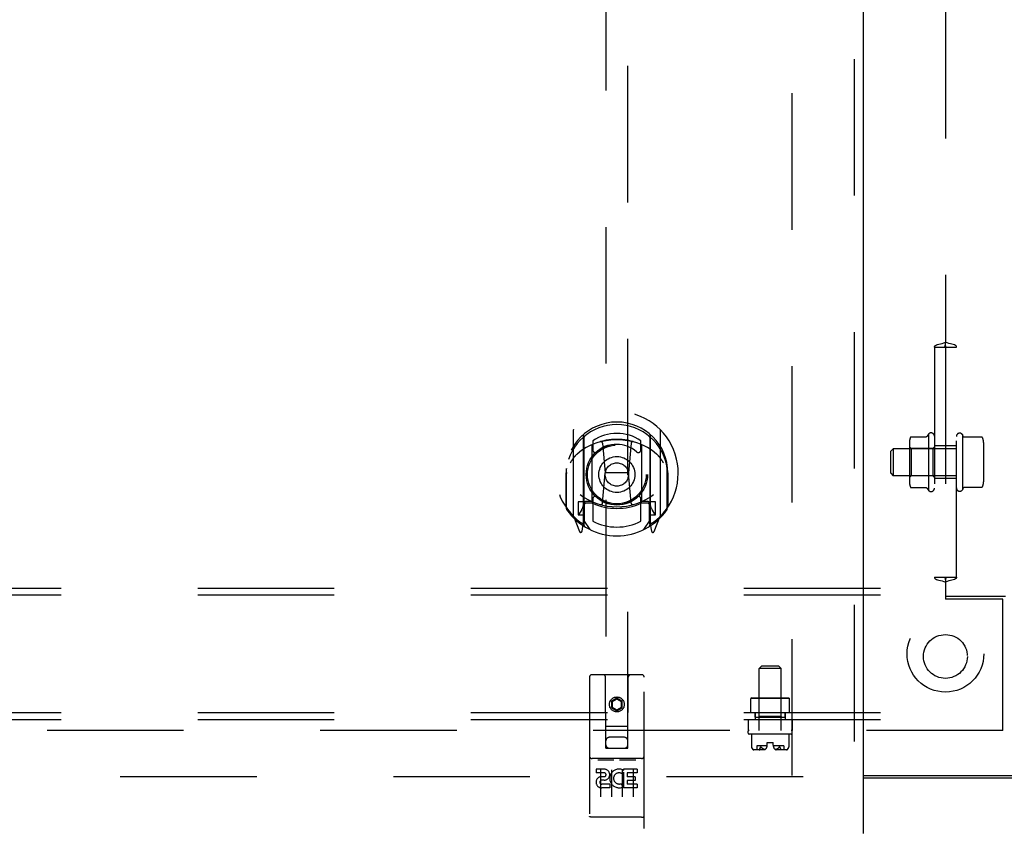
# Model space of a CAD drawing. Header units: inches. Extents: x 0 to 283, y 0 to 183.
# Tile 6 of 99: x 90 to 101, y 57 to 66. Entities that reach past the tile are written whole.
import ezdxf

# ---------------------------------------------------------------- set-up
doc = ezdxf.new("R2010")
doc.units = ezdxf.units.IN
doc.header["$LTSCALE"] = 15.583333
doc.header["$MEASUREMENT"] = 0
doc.linetypes.add('HIDDEN', pattern=[0.2, 0.1, -0.1])
doc.layers.get('0').update_dxf_attribs({"linetype": 'CONTINUOUS'})
for name, color, linetype in [('DEFAULT_2', 8, 'HIDDEN'), ('LEFTHAND_DOOR_ASSEMBLY', 7, 'CONTINUOUS'), ('SUBPANEL', 7, 'CONTINUOUS')]:
    doc.layers.add(name, color=color, linetype=linetype)

msp = doc.modelspace()

# ---------------------------------------------------------------- linework, layer by layer
at = {"color": 3, "linetype": 'Continuous'}
msp.add_line((99.8, 57.344), (101.675, 57.344), dxfattribs=at)
at = {"color": 7, "linetype": 'Continuous'}
msp.add_line((101.675, 57.314), (99.8, 57.314), dxfattribs=at)
at = {"layer": 'DEFAULT_2', "color": 8, "linetype": 'HIDDEN'}
for p, q in [((98.988, 57.344), (98.988, 130.314)), ((99.113, 57.329), (64.144, 57.329))]:
    msp.add_line(p, q, dxfattribs=at)
at = {"layer": 'LEFTHAND_DOOR_ASSEMBLY', "color": 8, "linetype": 'HIDDEN'}
for p, q in [((99.696, 130.975), (99.696, 56.683)), ((96.863, 91.658), (96.863, 57.656)), ((97.113, 57.656), (97.113, 91.658)), ((96.488, 61.284), (96.488, 60.316)), ((97.488, 60.316), (97.488, 61.284)), ((96.605, 61.23), (96.605, 60.214)), ((96.613, 61.205), (96.613, 60.202)), ((96.713, 61.166), (96.713, 61.063)), ((96.825, 61.139), (96.855, 60.8)), ((97.15, 61.139), (97.12, 60.8)), ((97.263, 61.063), (97.263, 61.166)), ((97.363, 61.205), (97.363, 60.202)), ((97.37, 61.23), (97.37, 60.214)), ((96.705, 60.482), (96.705, 61.113)), ((97.27, 61.113), (97.27, 60.482)), ((96.405, 60.8), (96.42, 60.8)), ((96.405, 60.8), (96.405, 60.412)), ((96.413, 60.847), (96.413, 60.85)), ((96.413, 60.389), (96.413, 60.847)), ((96.825, 60.456), (96.855, 60.8)), ((97.12, 60.8), (96.855, 60.8)), ((97.151, 60.456), (97.12, 60.8)), ((97.57, 60.8), (97.555, 60.8)), ((97.563, 60.847), (97.563, 60.85)), ((97.563, 60.389), (97.563, 60.847)), ((97.57, 60.8), (97.57, 60.412)), ((96.605, 60.471), (96.545, 60.471)), ((96.545, 60.471), (96.545, 60.321)), ((96.705, 60.472), (96.633, 60.472)), ((96.713, 60.502), (96.713, 60.249)), ((97.263, 60.249), (97.263, 60.502)), ((97.343, 60.472), (97.27, 60.472)), ((97.43, 60.471), (97.37, 60.471)), ((97.43, 60.321), (97.43, 60.471)), ((96.583, 60.375), (96.554, 60.329)), ((96.615, 60.434), (96.615, 60.227)), ((96.701, 60.454), (96.635, 60.454)), ((97.34, 60.454), (97.274, 60.454)), ((97.36, 60.227), (97.36, 60.434)), ((97.422, 60.329), (97.393, 60.375)), ((96.492, 60.306), (96.562, 60.13)), ((96.545, 60.321), (96.613, 60.321)), ((96.683, 60.152), (96.613, 60.261)), ((97.363, 60.261), (97.293, 60.152)), ((97.363, 60.321), (97.43, 60.321)), ((97.413, 60.13), (97.483, 60.306)), ((96.584, 60.211), (96.588, 60.207)), ((96.591, 60.133), (96.605, 60.214)), ((97.37, 60.214), (97.385, 60.133)), ((97.391, 60.21), (97.392, 60.21)), ((97.392, 60.21), (97.392, 60.211)), ((97.392, 60.21), (97.392, 60.211)), ((96.675, 58.466), (96.675, 56.741)), ((97.27, 58.496), (96.705, 58.496)), ((96.861, 57.656), (96.858, 58.466)), ((97.114, 57.656), (97.118, 58.466)), ((97.3, 56.741), (97.3, 58.466)), ((96.988, 58.229), (96.925, 58.193)), ((96.988, 58.217), (96.935, 58.187)), ((97.05, 58.193), (96.988, 58.229)), ((96.988, 58.229), (96.988, 58.217)), ((97.04, 58.187), (96.988, 58.217)), ((96.925, 58.193), (96.935, 58.187)), ((96.925, 58.193), (96.925, 58.12)), ((96.925, 58.12), (96.935, 58.126)), ((96.925, 58.12), (96.988, 58.084)), ((96.935, 58.187), (96.935, 58.126)), ((96.935, 58.126), (96.988, 58.096)), ((96.988, 58.096), (97.04, 58.126)), ((96.988, 58.084), (97.05, 58.12)), ((96.988, 58.084), (96.988, 58.096)), ((97.05, 58.193), (97.04, 58.187)), ((97.04, 58.126), (97.04, 58.187)), ((97.05, 58.12), (97.04, 58.126)), ((97.05, 58.12), (97.05, 58.193)), ((96.86, 57.906), (97.115, 57.906)), ((97.073, 57.781), (96.903, 57.781)), ((96.861, 57.656), (96.863, 57.656)), ((96.863, 57.656), (97.113, 57.656)), ((97.113, 57.656), (97.114, 57.656)), ((97.27, 57.539), (96.705, 57.539)), ((96.777, 57.523), (96.949, 57.523)), ((97.027, 57.523), (97.199, 57.523)), ((96.843, 57.417), (96.751, 57.417)), ((96.751, 57.417), (96.751, 57.375)), ((96.843, 57.375), (96.751, 57.375)), ((96.8, 57.408), (96.8, 57.102)), ((96.847, 57.331), (96.801, 57.331)), ((96.925, 57.408), (96.925, 57.102)), ((97.05, 57.408), (97.05, 57.102)), ((97.064, 57.382), (97.051, 57.363)), ((97.06, 57.407), (97.064, 57.405)), ((97.22, 57.417), (97.064, 57.417)), ((97.064, 57.417), (97.064, 57.405)), ((97.064, 57.382), (97.064, 57.204)), ((97.22, 57.375), (97.106, 57.375)), ((97.106, 57.375), (97.106, 57.331)), ((97.198, 57.331), (97.106, 57.331)), ((97.175, 57.408), (97.175, 57.102)), ((97.198, 57.331), (97.198, 57.289)), ((97.22, 57.417), (97.22, 57.375)), ((96.843, 57.29), (96.815, 57.29)), ((96.907, 57.246), (96.815, 57.246)), ((96.907, 57.204), (96.815, 57.204)), ((96.907, 57.246), (96.907, 57.204)), ((97.039, 57.252), (97.056, 57.213)), ((97.22, 57.204), (97.064, 57.204)), ((97.198, 57.289), (97.106, 57.289)), ((97.106, 57.289), (97.106, 57.246)), ((97.22, 57.246), (97.106, 57.246)), ((97.22, 57.246), (97.22, 57.204)), ((96.693, 56.87), (96.692, 56.87)), ((96.694, 56.87), (96.693, 56.87)), ((96.695, 56.87), (96.694, 56.87)), ((96.696, 56.87), (96.695, 56.87)), ((96.695, 56.87), (96.695, 56.87)), ((96.697, 56.869), (96.696, 56.87)), ((96.698, 56.869), (96.697, 56.869)), ((96.699, 56.869), (96.698, 56.869)), ((96.7, 56.869), (96.699, 56.869)), ((96.699, 56.869), (96.699, 56.869)), ((96.701, 56.869), (96.7, 56.869)), ((96.702, 56.869), (96.701, 56.869)), ((96.703, 56.869), (96.702, 56.869)), ((96.704, 56.869), (96.703, 56.869)), ((96.705, 56.869), (96.704, 56.869)), ((96.704, 56.869), (96.704, 56.869)), ((97.271, 56.869), (96.705, 56.869)), ((97.271, 56.869), (97.272, 56.869)), ((97.272, 56.869), (97.273, 56.869)), ((97.272, 56.869), (97.272, 56.869)), ((97.273, 56.869), (97.274, 56.869)), ((97.274, 56.869), (97.275, 56.869)), ((97.275, 56.869), (97.276, 56.869)), ((97.276, 56.869), (97.277, 56.869)), ((97.277, 56.869), (97.278, 56.869)), ((97.277, 56.869), (97.277, 56.869)), ((97.278, 56.869), (97.279, 56.87)), ((97.279, 56.87), (97.28, 56.87)), ((97.28, 56.87), (97.281, 56.87)), ((97.281, 56.87), (97.282, 56.87)), ((97.281, 56.87), (97.281, 56.87)), ((97.282, 56.87), (97.283, 56.87)), ((97.283, 56.87), (97.284, 56.87)), ((97.284, 56.87), (97.284, 56.87))]:
    msp.add_line(p, q, dxfattribs=at)
at = {"layer": 'LEFTHAND_DOOR_ASSEMBLY', "color": 3, "linetype": 'Continuous'}
msp.add_line((99.8, 130.975), (99.8, 56.683), dxfattribs=at)
at = {"layer": 'LEFTHAND_DOOR_ASSEMBLY', "color": 8, "linetype": 'HIDDEN'}
for points in [[(96.8, 61.157), (96.805, 61.158), (96.811, 61.16), (96.816, 61.161), (96.822, 61.163), (96.827, 61.164), (96.832, 61.165), (96.838, 61.166), (96.843, 61.168), (96.849, 61.169), (96.854, 61.17), (96.86, 61.171), (96.865, 61.172), (96.871, 61.173), (96.876, 61.174), (96.882, 61.175), (96.887, 61.175), (96.893, 61.176), (96.899, 61.177), (96.904, 61.178), (96.91, 61.178), (96.915, 61.179), (96.921, 61.179), (96.926, 61.18), (96.932, 61.18), (96.937, 61.181), (96.943, 61.181), (96.949, 61.182), (96.954, 61.182), (96.96, 61.182), (96.965, 61.182), (96.971, 61.182), (96.977, 61.183), (96.982, 61.183), (96.988, 61.183), (96.993, 61.183), (96.999, 61.183), (97.005, 61.182), (97.01, 61.182), (97.016, 61.182), (97.021, 61.182), (97.027, 61.182), (97.033, 61.181), (97.038, 61.181), (97.044, 61.18), (97.049, 61.18), (97.055, 61.179), (97.06, 61.179), (97.066, 61.178), (97.072, 61.178), (97.077, 61.177), (97.083, 61.176), (97.088, 61.175), (97.094, 61.175), (97.099, 61.174), (97.105, 61.173), (97.11, 61.172), (97.116, 61.171), (97.121, 61.17), (97.127, 61.169), (97.132, 61.168), (97.138, 61.166), (97.143, 61.165), (97.149, 61.164), (97.154, 61.163), (97.16, 61.161), (97.165, 61.16), (97.17, 61.158), (97.176, 61.157)], [(96.533, 61.015), (96.532, 61.014), (96.53, 61.013), (96.529, 61.011), (96.527, 61.01), (96.526, 61.008), (96.524, 61.007), (96.522, 61.005), (96.521, 61.003), (96.519, 61.001), (96.517, 61), (96.515, 60.998), (96.513, 60.996), (96.511, 60.993), (96.51, 60.991), (96.508, 60.989), (96.506, 60.987), (96.503, 60.984), (96.501, 60.982), (96.499, 60.979), (96.497, 60.976), (96.495, 60.973), (96.493, 60.97), (96.49, 60.967), (96.488, 60.964), (96.486, 60.961), (96.483, 60.957), (96.481, 60.954), (96.478, 60.95), (96.476, 60.946), (96.473, 60.942), (96.47, 60.938), (96.467, 60.933), (96.464, 60.929), (96.461, 60.924), (96.458, 60.919), (96.455, 60.914)], [(97.52, 60.914), (97.517, 60.919), (97.514, 60.924), (97.511, 60.929), (97.508, 60.933), (97.506, 60.938), (97.503, 60.942), (97.5, 60.946), (97.498, 60.95), (97.495, 60.954), (97.492, 60.957), (97.49, 60.961), (97.488, 60.964), (97.485, 60.967), (97.483, 60.97), (97.481, 60.973), (97.479, 60.976), (97.476, 60.979), (97.474, 60.982), (97.472, 60.984), (97.47, 60.987), (97.468, 60.989), (97.466, 60.991), (97.464, 60.993), (97.462, 60.996), (97.46, 60.998), (97.459, 61), (97.457, 61.001), (97.455, 61.003), (97.453, 61.005), (97.452, 61.007), (97.45, 61.008), (97.448, 61.01), (97.447, 61.011), (97.445, 61.013), (97.444, 61.014), (97.442, 61.015)], [(96.77, 57.522), (96.77, 57.522), (96.77, 57.522), (96.771, 57.522), (96.771, 57.522), (96.771, 57.522), (96.771, 57.522), (96.771, 57.522), (96.771, 57.522), (96.771, 57.522), (96.771, 57.522), (96.771, 57.522), (96.771, 57.522), (96.772, 57.523), (96.772, 57.523), (96.772, 57.523), (96.772, 57.523), (96.772, 57.523), (96.772, 57.523), (96.772, 57.523), (96.772, 57.523), (96.773, 57.523), (96.773, 57.523), (96.773, 57.523), (96.773, 57.523), (96.773, 57.523), (96.773, 57.523), (96.773, 57.523), (96.774, 57.523), (96.774, 57.523), (96.774, 57.523), (96.774, 57.523), (96.774, 57.523), (96.774, 57.523), (96.775, 57.523), (96.775, 57.523), (96.775, 57.523), (96.775, 57.523), (96.775, 57.523), (96.775, 57.523), (96.776, 57.523), (96.776, 57.523), (96.776, 57.523), (96.776, 57.523), (96.776, 57.523), (96.777, 57.523)], [(96.949, 57.523), (96.949, 57.523), (96.949, 57.523), (96.949, 57.523), (96.95, 57.523), (96.95, 57.523), (96.95, 57.523), (96.95, 57.523), (96.95, 57.523), (96.951, 57.523), (96.951, 57.523), (96.951, 57.523), (96.951, 57.523), (96.951, 57.523), (96.951, 57.523), (96.952, 57.523), (96.952, 57.523), (96.952, 57.523), (96.952, 57.523), (96.952, 57.523), (96.952, 57.523), (96.952, 57.523), (96.953, 57.523), (96.953, 57.523), (96.953, 57.523), (96.953, 57.523), (96.953, 57.523), (96.953, 57.523), (96.953, 57.523), (96.954, 57.523), (96.954, 57.523), (96.954, 57.523), (96.954, 57.523), (96.954, 57.523), (96.954, 57.522), (96.954, 57.522), (96.954, 57.522), (96.954, 57.522), (96.955, 57.522), (96.955, 57.522), (96.955, 57.522), (96.955, 57.522), (96.955, 57.522), (96.955, 57.522), (96.955, 57.522), (96.955, 57.522), (96.955, 57.522)], [(97.02, 57.522), (97.02, 57.522), (97.02, 57.522), (97.021, 57.522), (97.021, 57.522), (97.021, 57.522), (97.021, 57.522), (97.021, 57.522), (97.021, 57.522), (97.021, 57.522), (97.021, 57.522), (97.021, 57.522), (97.021, 57.522), (97.022, 57.523), (97.022, 57.523), (97.022, 57.523), (97.022, 57.523), (97.022, 57.523), (97.022, 57.523), (97.022, 57.523), (97.022, 57.523), (97.023, 57.523), (97.023, 57.523), (97.023, 57.523), (97.023, 57.523), (97.023, 57.523), (97.023, 57.523), (97.023, 57.523), (97.024, 57.523), (97.024, 57.523), (97.024, 57.523), (97.024, 57.523), (97.024, 57.523), (97.024, 57.523), (97.025, 57.523), (97.025, 57.523), (97.025, 57.523), (97.025, 57.523), (97.025, 57.523), (97.025, 57.523), (97.026, 57.523), (97.026, 57.523), (97.026, 57.523), (97.026, 57.523), (97.026, 57.523), (97.027, 57.523)], [(97.199, 57.523), (97.199, 57.523), (97.199, 57.523), (97.199, 57.523), (97.2, 57.523), (97.2, 57.523), (97.2, 57.523), (97.2, 57.523), (97.2, 57.523), (97.201, 57.523), (97.201, 57.523), (97.201, 57.523), (97.201, 57.523), (97.201, 57.523), (97.201, 57.523), (97.202, 57.523), (97.202, 57.523), (97.202, 57.523), (97.202, 57.523), (97.202, 57.523), (97.202, 57.523), (97.202, 57.523), (97.203, 57.523), (97.203, 57.523), (97.203, 57.523), (97.203, 57.523), (97.203, 57.523), (97.203, 57.523), (97.203, 57.523), (97.204, 57.523), (97.204, 57.523), (97.204, 57.523), (97.204, 57.523), (97.204, 57.523), (97.204, 57.522), (97.204, 57.522), (97.204, 57.522), (97.204, 57.522), (97.205, 57.522), (97.205, 57.522), (97.205, 57.522), (97.205, 57.522), (97.205, 57.522), (97.205, 57.522), (97.205, 57.522), (97.205, 57.522), (97.205, 57.522)], [(96.692, 56.87), (96.692, 56.87), (96.691, 56.87), (96.691, 56.87), (96.69, 56.87), (96.69, 56.87), (96.69, 56.87), (96.689, 56.87), (96.689, 56.87), (96.689, 56.87), (96.688, 56.871), (96.688, 56.871), (96.688, 56.871), (96.687, 56.871), (96.687, 56.871), (96.687, 56.871), (96.686, 56.871), (96.686, 56.871), (96.686, 56.871), (96.685, 56.871), (96.685, 56.871), (96.685, 56.871), (96.684, 56.871), (96.684, 56.871), (96.684, 56.871), (96.684, 56.872), (96.683, 56.872), (96.683, 56.872), (96.683, 56.872), (96.682, 56.872), (96.682, 56.872), (96.682, 56.872), (96.682, 56.872), (96.681, 56.872), (96.681, 56.872), (96.681, 56.872), (96.681, 56.872), (96.68, 56.873), (96.68, 56.873), (96.68, 56.873), (96.68, 56.873), (96.679, 56.873), (96.679, 56.873), (96.679, 56.873), (96.679, 56.873), (96.679, 56.873), (96.678, 56.873), (96.678, 56.873), (96.678, 56.874), (96.678, 56.874), (96.678, 56.874), (96.678, 56.874), (96.677, 56.874), (96.677, 56.874), (96.677, 56.874), (96.677, 56.874), (96.677, 56.874), (96.677, 56.874), (96.677, 56.874), (96.676, 56.875), (96.676, 56.875), (96.676, 56.875), (96.676, 56.875), (96.676, 56.875), (96.676, 56.875), (96.676, 56.875), (96.676, 56.875), (96.676, 56.875), (96.676, 56.875), (96.676, 56.876), (96.676, 56.876), (96.675, 56.876), (96.675, 56.876), (96.675, 56.876), (96.675, 56.876), (96.675, 56.876), (96.675, 56.876), (96.675, 56.876), (96.675, 56.877), (96.675, 56.877)], [(97.284, 56.87), (97.285, 56.87), (97.285, 56.87), (97.286, 56.87), (97.286, 56.87), (97.286, 56.87), (97.287, 56.87), (97.287, 56.87), (97.287, 56.871), (97.288, 56.871), (97.288, 56.871), (97.288, 56.871), (97.289, 56.871), (97.289, 56.871), (97.289, 56.871), (97.29, 56.871), (97.29, 56.871), (97.29, 56.871), (97.291, 56.871), (97.291, 56.871), (97.291, 56.871), (97.292, 56.871), (97.292, 56.871), (97.292, 56.872), (97.292, 56.872), (97.293, 56.872), (97.293, 56.872), (97.293, 56.872), (97.293, 56.872), (97.294, 56.872), (97.294, 56.872), (97.294, 56.872), (97.295, 56.872), (97.295, 56.872), (97.295, 56.872), (97.295, 56.873), (97.295, 56.873), (97.296, 56.873), (97.296, 56.873), (97.296, 56.873), (97.296, 56.873), (97.297, 56.873), (97.297, 56.873), (97.297, 56.873), (97.297, 56.873), (97.297, 56.873), (97.298, 56.874), (97.298, 56.874), (97.298, 56.874), (97.298, 56.874), (97.298, 56.874), (97.298, 56.874), (97.298, 56.874), (97.299, 56.874), (97.299, 56.874), (97.299, 56.874), (97.299, 56.874), (97.299, 56.875), (97.299, 56.875), (97.299, 56.875), (97.299, 56.875), (97.3, 56.875), (97.3, 56.875), (97.3, 56.875), (97.3, 56.875), (97.3, 56.875), (97.3, 56.875), (97.3, 56.876), (97.3, 56.876), (97.3, 56.876), (97.3, 56.876), (97.3, 56.876), (97.3, 56.876), (97.3, 56.876), (97.3, 56.876), (97.3, 56.876), (97.3, 56.877), (97.3, 56.877)]]:
    msp.add_lwpolyline(points, dxfattribs=at)
for centre, radius in [((96.988, 60.782), 0.35), ((96.988, 60.782), 0.335), ((96.988, 60.782), 0.205), ((96.988, 60.782), 0.133), ((96.988, 58.156), 0.085), ((96.988, 58.156), 0.0845)]:
    msp.add_circle(centre, radius, dxfattribs=at)
for centre, radius, start, end in [((96.988, 60.8), 0.7, 305.5126, 234.4874), ((96.988, 60.798), 0.583, 0.2464, 179.7536), ((96.988, 60.772), 0.58, 7.6622, 172.3378), ((96.503, 61.284), 0.015, 135.0748, 180), ((96.988, 60.772), 0.48, 55.0461, 124.9539), ((97.473, 61.284), 0.015, 0, 44.9252), ((96.988, 60.483), 0.7, 49.529, 130.471), ((96.62, 61.23), 0.015, 130.3587, 180), ((96.633, 61.205), 0.02, 129.3378, 179.9984), ((96.805, 61.138), 0.02, 5.0796, 105.5752), ((97.17, 61.138), 0.02, 74.4248, 174.9204), ((97.343, 61.205), 0.02, 0, 50.6594), ((97.355, 61.23), 0.015, 0, 49.6413), ((96.72, 61.113), 0.015, 112.9863, 180), ((96.743, 61.063), 0.03, 180, 311.1261), ((96.988, 60.782), 0.343, 48.8739, 131.1261), ((97.233, 61.063), 0.03, 228.8739, 360), ((97.255, 61.113), 0.015, 0, 67.0137), ((96.433, 60.847), 0.02, 172.3378, 180), ((97.543, 60.847), 0.02, 0, 7.6622), ((96.988, 61.113), 0.7, 233.2319, 306.7681), ((96.425, 60.476), 0.188, 327.3208, 360), ((96.633, 60.452), 0.02, 90, 180), ((96.72, 60.482), 0.015, 180, 247.0137), ((96.743, 60.502), 0.03, 48.8739, 180), ((96.988, 60.782), 0.343, 228.8739, 311.1261), ((96.805, 60.458), 0.02, 254.3869, 354.9204), ((97.171, 60.458), 0.02, 185.0796, 285.6131), ((97.233, 60.502), 0.03, 0, 131.1261), ((97.255, 60.482), 0.015, 292.9863, 360), ((97.343, 60.452), 0.02, 0, 90), ((97.551, 60.476), 0.188, 180, 212.6792), ((96.433, 60.389), 0.02, 180, 215.2961), ((96.988, 60.782), 0.7, 215.2961, 324.7039), ((96.635, 60.434), 0.02, 90, 180), ((96.701, 60.434), 0.02, 66.536, 90), ((96.988, 61.095), 0.7, 246.536, 293.464), ((97.274, 60.434), 0.02, 90, 113.464), ((97.34, 60.434), 0.02, 0, 90), ((97.543, 60.389), 0.02, 324.7039, 360), ((96.503, 60.316), 0.015, 180, 224.9252), ((96.558, 60.326), 0.005, 147.3208, 270), ((96.593, 60.247), 0.02, 234.4874, 360), ((96.988, 60.782), 0.6, 242.7204, 297.2796), ((97.383, 60.247), 0.02, 180, 305.5126), ((97.418, 60.326), 0.005, 270, 32.6792), ((97.473, 60.316), 0.015, 315.0748, 360), ((96.576, 60.136), 0.015, 201.8041, 350), ((96.595, 60.227), 0.02, 234.7457, 360), ((96.633, 60.202), 0.02, 180, 238.5295), ((97.343, 60.202), 0.02, 301.4688, 359.9992), ((97.38, 60.227), 0.02, 180, 305.2543), ((97.399, 60.136), 0.015, 190, 338.1959), ((96.705, 58.466), 0.03, 90, 180), ((96.828, 58.466), 0.03, 0, 90), ((97.148, 58.466), 0.03, 90, 180), ((97.27, 58.466), 0.03, 0, 90), ((96.903, 57.741), 0.04, 90, 180), ((97.073, 57.741), 0.04, 0, 90), ((96.903, 57.696), 0.04, 180, 270), ((97.073, 57.696), 0.04, 270, 360), ((96.705, 57.569), 0.03, 180, 270), ((97.27, 57.569), 0.03, 270, 360), ((96.815, 57.268), 0.0644, 102.2995, 270.0775), ((96.843, 57.354), 0.0635, 270, 90), ((96.843, 57.353), 0.0219, 280.307, 90), ((97.014, 57.311), 0.107, 64.2636, 293.4027), ((97.014, 57.311), 0.0639, 54.8895, 293.4026), ((96.815, 57.268), 0.0219, 89.9011, 270)]:
    msp.add_arc(centre, radius, start, end, dxfattribs=at)
at = {"layer": 'SUBPANEL', "color": 8, "linetype": 'HIDDEN'}
for p, q in [((100.738, 66.178), (100.738, 62.292)), ((100.612, 62.235), (100.736, 62.235)), ((100.613, 62.235), (100.613, 59.61)), ((100.734, 62.242), (100.738, 62.242)), ((100.738, 62.242), (100.736, 62.242)), ((100.736, 62.235), (100.739, 62.235)), ((100.739, 62.242), (100.738, 62.242)), ((100.738, 62.242), (100.741, 62.242)), ((100.738, 62.235), (100.738, 59.61)), ((100.739, 62.235), (100.864, 62.235)), ((100.863, 59.61), (100.863, 62.235)), ((100.327, 61.149), (100.327, 60.696)), ((100.348, 61.212), (100.518, 61.212)), ((100.543, 61.241), (100.543, 60.604)), ((100.94, 61.217), (100.933, 61.237)), ((100.933, 61.237), (100.933, 60.608)), ((101.152, 61.21), (100.949, 61.21)), ((101.173, 61.146), (101.173, 60.699)), ((100.113, 61.047), (100.143, 61.077)), ((100.113, 60.797), (100.113, 61.047)), ((100.863, 61.077), (100.143, 61.077)), ((100.143, 61.077), (100.143, 60.767)), ((100.347, 61.078), (100.327, 61.098)), ((100.593, 61.078), (100.347, 61.078)), ((100.347, 61.078), (100.347, 60.766)), ((100.593, 61.078), (100.613, 61.098)), ((100.593, 61.078), (100.593, 60.766)), ((100.863, 61.11), (100.613, 61.11)), ((100.113, 60.797), (100.143, 60.767)), ((100.863, 60.767), (100.143, 60.767)), ((100.347, 60.766), (100.327, 60.746)), ((100.593, 60.766), (100.347, 60.766)), ((100.593, 60.766), (100.613, 60.746)), ((100.863, 60.735), (100.613, 60.735)), ((100.348, 60.632), (100.518, 60.632)), ((100.94, 60.628), (100.933, 60.608)), ((101.152, 60.635), (100.949, 60.635)), ((100.612, 59.61), (100.736, 59.61)), ((100.738, 59.603), (100.734, 59.603)), ((100.736, 59.61), (100.739, 59.61)), ((100.736, 59.603), (100.737, 59.603)), ((100.741, 59.603), (100.738, 59.603)), ((100.738, 59.603), (100.739, 59.603)), ((100.739, 59.61), (100.864, 59.61)), ((79.738, 59.485), (121.738, 59.485)), ((100.738, 59.553), (100.738, 59.36)), ((79.738, 59.407), (121.738, 59.407)), ((100.738, 59.391), (101.425, 59.391)), ((101.394, 59.36), (100.738, 59.36)), ((101.394, 57.86), (101.394, 59.36)), ((98.644, 58.595), (98.614, 58.565)), ((98.862, 58.565), (98.614, 58.565)), ((98.614, 57.86), (98.614, 58.565)), ((98.644, 58.595), (98.832, 58.595)), ((98.832, 58.595), (98.862, 58.565)), ((98.862, 57.86), (98.862, 58.565)), ((98.528, 58.233), (98.518, 58.223)), ((98.958, 58.223), (98.518, 58.223)), ((98.518, 58.063), (98.518, 58.223)), ((98.528, 58.233), (98.948, 58.233)), ((98.613, 58.223), (98.603, 58.233)), ((98.613, 58.019), (98.613, 58.223)), ((98.863, 58.223), (98.873, 58.233)), ((98.863, 58.019), (98.863, 58.223)), ((98.948, 58.233), (98.958, 58.223)), ((98.958, 58.063), (98.958, 58.223)), ((79.738, 58.063), (121.738, 58.063)), ((79.738, 57.985), (121.738, 57.985)), ((98.488, 57.985), (98.488, 57.86)), ((98.566, 58.063), (98.566, 57.985)), ((98.566, 58.009), (98.566, 58.063)), ((98.566, 58.009), (98.909, 58.009)), ((98.613, 58.019), (98.603, 58.009)), ((98.863, 58.019), (98.613, 58.019)), ((98.863, 58.019), (98.873, 58.009)), ((98.909, 58.009), (98.909, 58.063)), ((98.91, 58.063), (98.91, 57.985)), ((98.988, 57.985), (98.988, 57.86)), ((101.394, 57.86), (66.769, 57.86)), ((98.488, 57.828), (98.488, 57.85)), ((98.978, 57.818), (98.498, 57.818)), ((98.525, 57.818), (98.525, 57.672)), ((98.95, 57.818), (98.95, 57.672)), ((98.988, 57.828), (98.988, 57.85)), ((98.525, 57.672), (98.525, 57.672)), ((98.525, 57.672), (98.525, 57.671)), ((98.525, 57.672), (98.525, 57.671)), ((98.525, 57.671), (98.526, 57.67)), ((98.525, 57.671), (98.525, 57.671)), ((98.526, 57.67), (98.526, 57.669)), ((98.526, 57.67), (98.526, 57.67)), ((98.526, 57.669), (98.526, 57.668)), ((98.526, 57.667), (98.526, 57.668)), ((98.526, 57.668), (98.526, 57.668)), ((98.526, 57.667), (98.528, 57.664)), ((98.538, 57.647), (98.536, 57.649)), ((98.538, 57.647), (98.539, 57.646)), ((98.546, 57.639), (98.539, 57.646)), ((98.702, 57.683), (98.584, 57.683)), ((98.584, 57.683), (98.584, 57.636)), ((98.618, 57.649), (98.617, 57.647)), ((98.627, 57.664), (98.628, 57.667)), ((98.628, 57.667), (98.628, 57.668)), ((98.635, 57.669), (98.635, 57.67)), ((98.636, 57.668), (98.635, 57.669)), ((98.636, 57.668), (98.636, 57.668)), ((98.636, 57.667), (98.636, 57.668)), ((98.638, 57.664), (98.636, 57.667)), ((98.638, 57.664), (98.641, 57.661)), ((98.703, 57.723), (98.773, 57.723)), ((98.703, 57.689), (98.703, 57.723)), ((98.773, 57.689), (98.773, 57.723)), ((98.892, 57.683), (98.773, 57.683)), ((98.822, 57.651), (98.825, 57.653)), ((98.837, 57.664), (98.839, 57.667)), ((98.847, 57.668), (98.847, 57.669)), ((98.848, 57.667), (98.848, 57.668)), ((98.848, 57.667), (98.849, 57.664)), ((98.859, 57.647), (98.857, 57.649)), ((98.859, 57.647), (98.861, 57.645)), ((98.892, 57.683), (98.892, 57.636)), ((98.937, 57.646), (98.929, 57.639)), ((98.937, 57.646), (98.938, 57.647)), ((98.939, 57.649), (98.938, 57.647)), ((98.948, 57.664), (98.949, 57.667)), ((98.95, 57.672), (98.95, 57.672)), ((98.95, 57.672), (98.95, 57.671)), ((98.95, 57.672), (98.95, 57.672)), ((98.95, 57.672), (98.95, 57.672)), ((98.95, 57.671), (98.95, 57.671)), ((98.95, 57.671), (98.95, 57.671)), ((98.95, 57.67), (98.95, 57.671)), ((98.95, 57.67), (98.95, 57.67)), ((98.95, 57.669), (98.95, 57.67)), ((98.671, 57.636), (98.55, 57.636)), ((98.925, 57.636), (98.805, 57.636)), ((98.862, 57.644), (98.862, 57.644))]:
    msp.add_line(p, q, dxfattribs=at)
for points in [[(100.612, 62.235), (100.613, 62.243), (100.617, 62.25), (100.625, 62.256), (100.636, 62.261), (100.649, 62.265), (100.664, 62.27), (100.681, 62.274), (100.7, 62.279), (100.719, 62.285), (100.738, 62.292)], [(100.733, 62.242), (100.733, 62.243), (100.733, 62.243), (100.733, 62.244), (100.734, 62.246), (100.735, 62.249), (100.735, 62.253), (100.736, 62.259), (100.737, 62.268), (100.737, 62.279), (100.738, 62.292)], [(100.743, 62.242), (100.743, 62.243), (100.743, 62.243), (100.742, 62.244), (100.742, 62.246), (100.741, 62.249), (100.74, 62.253), (100.74, 62.259), (100.739, 62.268), (100.738, 62.279), (100.738, 62.292)], [(100.864, 62.235), (100.863, 62.243), (100.859, 62.25), (100.851, 62.256), (100.84, 62.261), (100.827, 62.265), (100.812, 62.27), (100.794, 62.274), (100.776, 62.279), (100.757, 62.285), (100.738, 62.292)], [(100.733, 62.242), (100.733, 62.242), (100.733, 62.242), (100.733, 62.242)], [(100.736, 62.235), (100.734, 62.239), (100.733, 62.241), (100.733, 62.242)], [(100.739, 62.235), (100.741, 62.239), (100.742, 62.241), (100.743, 62.242)], [(100.743, 62.242), (100.743, 62.242), (100.743, 62.242), (100.743, 62.242)], [(100.339, 61.207), (100.34, 61.208), (100.34, 61.209), (100.341, 61.21), (100.342, 61.211), (100.343, 61.211), (100.345, 61.212), (100.346, 61.212), (100.347, 61.212), (100.348, 61.212)], [(100.527, 61.217), (100.527, 61.217), (100.527, 61.217), (100.527, 61.217), (100.527, 61.217), (100.527, 61.217), (100.527, 61.217), (100.526, 61.216), (100.526, 61.216), (100.526, 61.216), (100.526, 61.216), (100.526, 61.216), (100.526, 61.216), (100.526, 61.216), (100.526, 61.215), (100.525, 61.215), (100.525, 61.215), (100.525, 61.215), (100.525, 61.215), (100.525, 61.215), (100.525, 61.215), (100.524, 61.214), (100.524, 61.214), (100.524, 61.214), (100.524, 61.214), (100.523, 61.214), (100.523, 61.214), (100.523, 61.213), (100.523, 61.213), (100.522, 61.213), (100.522, 61.213), (100.521, 61.213), (100.521, 61.213), (100.52, 61.213), (100.52, 61.213), (100.519, 61.212), (100.518, 61.212)], [(100.949, 61.21), (100.949, 61.21), (100.949, 61.21), (100.948, 61.21), (100.948, 61.21), (100.947, 61.21), (100.947, 61.21), (100.946, 61.21), (100.946, 61.21), (100.946, 61.21), (100.945, 61.21), (100.945, 61.21), (100.945, 61.211), (100.945, 61.211), (100.944, 61.211), (100.944, 61.211), (100.944, 61.211), (100.944, 61.211), (100.944, 61.211), (100.943, 61.212), (100.943, 61.212), (100.943, 61.212), (100.943, 61.212), (100.943, 61.212), (100.943, 61.212), (100.942, 61.212), (100.942, 61.212), (100.942, 61.213), (100.942, 61.213), (100.942, 61.213), (100.942, 61.213), (100.942, 61.213), (100.942, 61.213), (100.942, 61.213), (100.941, 61.213), (100.941, 61.214), (100.941, 61.214), (100.941, 61.214), (100.941, 61.214), (100.941, 61.214), (100.941, 61.214), (100.941, 61.214), (100.941, 61.214), (100.941, 61.214), (100.941, 61.215), (100.941, 61.215), (100.941, 61.215), (100.94, 61.215), (100.94, 61.215), (100.94, 61.215), (100.94, 61.215), (100.94, 61.215), (100.94, 61.215), (100.94, 61.215), (100.94, 61.216), (100.94, 61.216), (100.94, 61.216), (100.94, 61.216), (100.94, 61.216), (100.94, 61.216), (100.94, 61.216), (100.94, 61.216), (100.94, 61.216), (100.94, 61.216), (100.94, 61.216), (100.94, 61.217)], [(101.161, 61.204), (101.16, 61.205), (101.159, 61.206), (101.158, 61.208), (101.156, 61.208), (101.155, 61.209), (101.153, 61.209), (101.152, 61.21)], [(100.339, 60.638), (100.34, 60.637), (100.34, 60.636), (100.341, 60.635), (100.342, 60.634), (100.343, 60.634), (100.345, 60.633), (100.346, 60.633), (100.347, 60.632), (100.348, 60.632)], [(100.518, 60.632), (100.519, 60.632), (100.52, 60.632), (100.52, 60.632), (100.521, 60.632), (100.521, 60.632), (100.522, 60.632), (100.522, 60.632), (100.522, 60.632), (100.523, 60.632), (100.523, 60.631), (100.523, 60.631), (100.523, 60.631), (100.524, 60.631), (100.524, 60.631), (100.524, 60.631), (100.524, 60.631), (100.525, 60.63), (100.525, 60.63), (100.525, 60.63), (100.525, 60.63), (100.525, 60.63), (100.525, 60.63), (100.525, 60.63), (100.526, 60.629), (100.526, 60.629), (100.526, 60.629), (100.526, 60.629), (100.526, 60.629), (100.526, 60.629), (100.526, 60.629), (100.526, 60.629), (100.526, 60.628), (100.527, 60.628), (100.527, 60.628), (100.527, 60.628), (100.527, 60.628), (100.527, 60.628), (100.527, 60.628), (100.527, 60.628)], [(100.94, 60.628), (100.94, 60.628), (100.94, 60.629), (100.94, 60.629), (100.94, 60.629), (100.94, 60.629), (100.94, 60.629), (100.94, 60.629), (100.94, 60.629), (100.94, 60.629), (100.94, 60.629), (100.94, 60.629), (100.94, 60.629), (100.94, 60.63), (100.94, 60.63), (100.94, 60.63), (100.94, 60.63), (100.94, 60.63), (100.94, 60.63), (100.941, 60.63), (100.941, 60.63), (100.941, 60.63), (100.941, 60.63), (100.941, 60.631), (100.941, 60.631), (100.941, 60.631), (100.941, 60.631), (100.941, 60.631), (100.941, 60.631), (100.941, 60.631), (100.941, 60.631), (100.941, 60.632), (100.942, 60.632), (100.942, 60.632), (100.942, 60.632), (100.942, 60.632), (100.942, 60.632), (100.942, 60.632), (100.942, 60.632), (100.942, 60.632), (100.942, 60.633), (100.943, 60.633), (100.943, 60.633), (100.943, 60.633), (100.943, 60.633), (100.943, 60.633), (100.943, 60.633), (100.944, 60.634), (100.944, 60.634), (100.944, 60.634), (100.944, 60.634), (100.944, 60.634), (100.945, 60.634), (100.945, 60.634), (100.945, 60.634), (100.945, 60.635), (100.946, 60.635), (100.946, 60.635), (100.946, 60.635), (100.947, 60.635), (100.947, 60.635), (100.948, 60.635), (100.948, 60.635), (100.949, 60.635), (100.949, 60.635), (100.949, 60.635)], [(101.161, 60.641), (101.16, 60.64), (101.159, 60.638), (101.158, 60.637), (101.156, 60.636), (101.155, 60.636), (101.153, 60.635), (101.152, 60.635)], [(100.612, 59.61), (100.613, 59.602), (100.617, 59.595), (100.625, 59.589), (100.636, 59.584), (100.649, 59.579), (100.664, 59.575), (100.681, 59.571), (100.7, 59.566), (100.719, 59.56), (100.738, 59.553)], [(100.736, 59.61), (100.734, 59.606), (100.733, 59.604), (100.733, 59.603)], [(100.733, 59.603), (100.733, 59.602), (100.733, 59.602), (100.733, 59.601), (100.734, 59.599), (100.735, 59.596), (100.735, 59.592), (100.736, 59.586), (100.737, 59.577), (100.737, 59.566), (100.738, 59.553)], [(100.733, 59.603), (100.733, 59.603), (100.733, 59.603), (100.733, 59.603)], [(100.864, 59.61), (100.863, 59.602), (100.859, 59.595), (100.851, 59.589), (100.84, 59.584), (100.827, 59.579), (100.812, 59.575), (100.794, 59.571), (100.776, 59.566), (100.757, 59.56), (100.738, 59.553)], [(100.743, 59.603), (100.743, 59.602), (100.743, 59.602), (100.742, 59.601), (100.742, 59.599), (100.741, 59.596), (100.74, 59.592), (100.74, 59.586), (100.739, 59.577), (100.738, 59.566), (100.738, 59.553)], [(100.739, 59.61), (100.741, 59.606), (100.742, 59.604), (100.743, 59.603)], [(100.743, 59.603), (100.743, 59.603), (100.743, 59.603), (100.743, 59.603)], [(98.525, 57.672), (98.525, 57.672), (98.525, 57.672)], [(98.534, 57.652), (98.532, 57.654), (98.531, 57.657), (98.53, 57.659), (98.529, 57.661), (98.528, 57.664), (98.526, 57.667)], [(98.529, 57.661), (98.53, 57.659), (98.531, 57.657)], [(98.534, 57.652), (98.535, 57.651), (98.536, 57.649)], [(98.617, 57.647), (98.615, 57.645), (98.614, 57.645), (98.614, 57.644), (98.614, 57.644), (98.613, 57.643), (98.613, 57.643), (98.613, 57.642), (98.613, 57.642), (98.612, 57.641), (98.612, 57.641), (98.612, 57.64), (98.613, 57.64), (98.613, 57.639), (98.613, 57.639)], [(98.618, 57.649), (98.619, 57.651), (98.621, 57.652)], [(98.628, 57.667), (98.627, 57.664), (98.626, 57.661), (98.625, 57.659), (98.623, 57.657), (98.622, 57.654), (98.621, 57.652)], [(98.622, 57.654), (98.623, 57.657), (98.625, 57.659), (98.626, 57.661)], [(98.635, 57.67), (98.634, 57.67), (98.634, 57.671), (98.633, 57.671), (98.633, 57.671), (98.632, 57.672), (98.632, 57.672), (98.632, 57.672), (98.631, 57.672), (98.631, 57.672), (98.63, 57.672), (98.63, 57.671), (98.629, 57.671), (98.629, 57.67), (98.629, 57.67), (98.629, 57.669), (98.628, 57.668)], [(98.628, 57.668), (98.628, 57.668), (98.628, 57.667)], [(98.629, 57.669), (98.629, 57.67), (98.629, 57.67), (98.629, 57.671), (98.63, 57.671), (98.63, 57.671), (98.631, 57.672), (98.631, 57.672), (98.631, 57.672), (98.632, 57.672), (98.632, 57.672), (98.633, 57.672), (98.633, 57.671), (98.634, 57.671), (98.634, 57.67), (98.635, 57.67)], [(98.64, 57.662), (98.643, 57.659), (98.645, 57.657), (98.648, 57.655), (98.65, 57.653), (98.653, 57.651), (98.656, 57.649), (98.659, 57.647), (98.663, 57.645), (98.666, 57.644), (98.67, 57.642), (98.673, 57.641), (98.677, 57.64)], [(98.653, 57.651), (98.651, 57.652), (98.648, 57.654), (98.645, 57.657), (98.643, 57.659), (98.641, 57.661)], [(98.667, 57.644), (98.664, 57.645), (98.661, 57.646), (98.659, 57.647), (98.656, 57.649)], [(98.822, 57.651), (98.819, 57.649), (98.816, 57.647), (98.813, 57.645), (98.81, 57.644), (98.806, 57.642), (98.802, 57.641), (98.799, 57.64)], [(98.809, 57.644), (98.812, 57.645), (98.814, 57.646), (98.817, 57.647), (98.82, 57.649)], [(98.825, 57.652), (98.828, 57.654), (98.83, 57.657), (98.833, 57.659), (98.835, 57.661), (98.837, 57.664)], [(98.835, 57.662), (98.833, 57.659), (98.83, 57.657), (98.828, 57.655), (98.825, 57.653)], [(98.84, 57.668), (98.84, 57.668), (98.839, 57.667)], [(98.847, 57.669), (98.847, 57.67), (98.847, 57.67), (98.846, 57.671), (98.846, 57.671), (98.845, 57.671), (98.845, 57.672), (98.845, 57.672), (98.844, 57.672), (98.844, 57.672), (98.843, 57.672), (98.843, 57.672), (98.842, 57.671), (98.842, 57.671), (98.841, 57.67), (98.841, 57.67), (98.84, 57.669), (98.84, 57.668)], [(98.84, 57.669), (98.841, 57.67), (98.841, 57.67), (98.842, 57.671), (98.842, 57.671), (98.843, 57.671), (98.843, 57.672), (98.844, 57.672), (98.844, 57.672), (98.845, 57.672), (98.845, 57.672), (98.845, 57.672), (98.846, 57.671), (98.846, 57.671), (98.846, 57.67), (98.847, 57.67), (98.847, 57.669)], [(98.847, 57.668), (98.848, 57.668), (98.848, 57.667)], [(98.855, 57.652), (98.854, 57.654), (98.852, 57.657), (98.851, 57.659), (98.85, 57.661), (98.849, 57.664), (98.848, 57.667)], [(98.85, 57.661), (98.851, 57.659), (98.852, 57.657)], [(98.855, 57.652), (98.856, 57.651), (98.857, 57.649)], [(98.939, 57.649), (98.941, 57.651), (98.942, 57.652)], [(98.949, 57.667), (98.948, 57.664), (98.947, 57.661), (98.946, 57.659), (98.945, 57.657), (98.943, 57.654), (98.942, 57.652)], [(98.945, 57.657), (98.946, 57.659), (98.947, 57.661)], [(98.949, 57.668), (98.95, 57.668), (98.95, 57.669)], [(98.95, 57.668), (98.949, 57.668), (98.949, 57.667)], [(98.546, 57.639), (98.547, 57.638), (98.548, 57.637), (98.549, 57.637), (98.551, 57.636), (98.552, 57.636), (98.553, 57.636)], [(98.613, 57.639), (98.614, 57.638), (98.615, 57.637), (98.616, 57.637), (98.617, 57.636), (98.618, 57.636), (98.619, 57.636)], [(98.677, 57.64), (98.674, 57.641), (98.672, 57.641), (98.669, 57.642)], [(98.799, 57.64), (98.801, 57.641), (98.804, 57.641), (98.806, 57.642)], [(98.862, 57.643), (98.863, 57.643), (98.863, 57.642), (98.863, 57.642), (98.863, 57.641), (98.863, 57.641), (98.863, 57.64), (98.863, 57.64), (98.863, 57.639), (98.863, 57.639), (98.862, 57.639), (98.862, 57.638), (98.861, 57.638), (98.86, 57.637), (98.86, 57.637), (98.859, 57.637), (98.858, 57.637), (98.857, 57.636), (98.856, 57.636), (98.855, 57.636), (98.855, 57.636), (98.854, 57.636), (98.853, 57.636), (98.852, 57.636)], [(98.862, 57.639), (98.862, 57.638), (98.861, 57.637), (98.86, 57.637), (98.859, 57.636), (98.858, 57.636), (98.857, 57.636)], [(98.861, 57.645), (98.861, 57.645), (98.862, 57.644)], [(98.862, 57.639), (98.863, 57.639), (98.863, 57.64), (98.863, 57.64), (98.863, 57.641), (98.863, 57.641), (98.863, 57.642), (98.863, 57.642), (98.863, 57.643), (98.862, 57.643), (98.862, 57.644)], [(98.929, 57.639), (98.928, 57.638), (98.927, 57.637), (98.926, 57.637), (98.925, 57.636), (98.924, 57.636), (98.923, 57.636)]]:
    msp.add_lwpolyline(points, dxfattribs=at)
for centre, radius in [((100.738, 58.735), 0.438), ((100.738, 58.704), 0.25)]:
    msp.add_circle(centre, radius, dxfattribs=at)
for centre, radius, start, end in [((100.574, 61.219), 0.0384, 0, 145.5503), ((100.901, 61.216), 0.0384, 34.4497, 180), ((100.468, 61.149), 0.141, 156.05, 180), ((100.993, 60.922), 0.551, 144.7108, 147.6847), ((101.032, 61.146), 0.141, 0, 23.95), ((100.468, 60.696), 0.141, 180, 203.95), ((101.032, 60.699), 0.141, 336.05, 360), ((100.993, 60.922), 0.551, 212.3153, 215.2892), ((100.574, 60.626), 0.0384, 214.4497, 360), ((100.901, 60.629), 0.0384, 180, 325.5503), ((98.498, 57.85), 0.01, 90, 180), ((98.498, 57.828), 0.01, 180, 270), ((98.978, 57.85), 0.01, 0, 90), ((98.978, 57.828), 0.01, 270, 360), ((98.59, 57.686), 0.0668, 192.4116, 225.3027), ((98.643, 57.689), 0.0603, 297.8819, 360), ((98.833, 57.689), 0.0603, 180, 242.1181), ((98.885, 57.686), 0.0668, 314.6973, 347.5884), ((98.55, 57.646), 0.01, 225.3027, 270), ((98.925, 57.646), 0.01, 270, 314.6973)]:
    msp.add_arc(centre, radius, start, end, dxfattribs=at)

doc.saveas('drawing.dxf')
